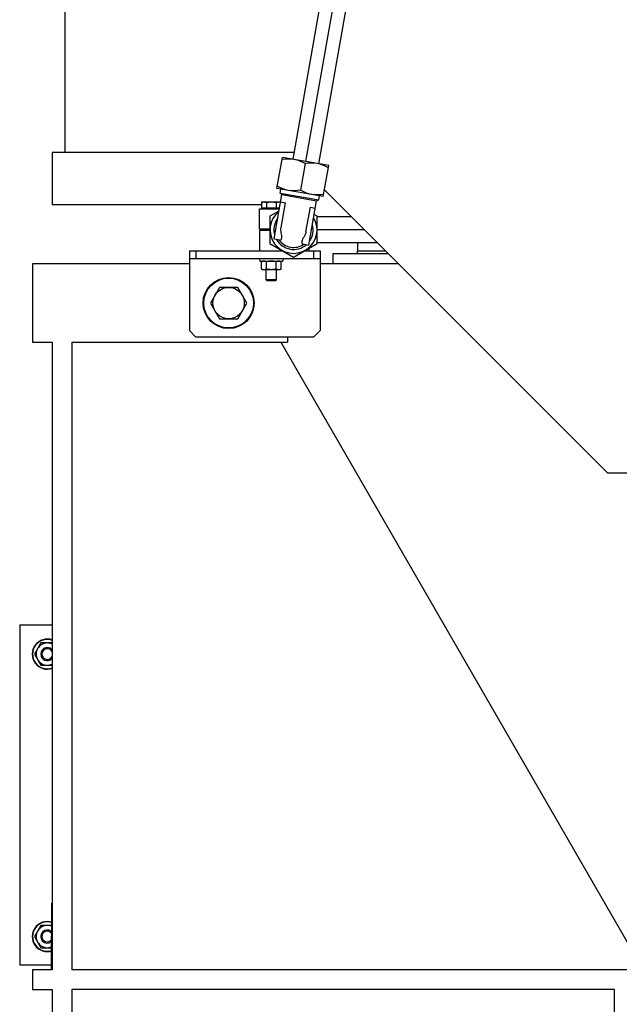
# Model space of a CAD drawing. Header units: millimetres. Extents: x 0 to 1189, y 0 to 841.
# Tile 49 of 173: x 144 to 163, y 561 to 591. Entities that reach past the tile are written whole.
import ezdxf

# ---------------------------------------------------------------- set-up
doc = ezdxf.new("R2010")
doc.units = ezdxf.units.MM
doc.header["$LTSCALE"] = 65.395
doc.linetypes.add('CENTER', pattern=[0.6, 0.375, -0.075, 0.075, -0.075])
for name, color, linetype in [('32007_153200_14_ABL954', 7, 'CONTINUOUS'), ('32007_153200_14_T1_PBL955', 7, 'CONTINUOUS'), ('32007_153200_15_ABL943', 7, 'CONTINUOUS'), ('32007_153200_17_ABL959', 7, 'CONTINUOUS'), ('32007_153200_17_T1_PBL980', 7, 'CONTINUOUS'), ('32007_153701_05_PBL952', 7, 'CONTINUOUS'), ('32007_153701_06_PBL945', 7, 'CONTINUOUS'), ('6M32E_GENSET_GENERATOR_ABL939', 7, 'CONTINUOUS'), ('6M32E_GENSET_GENERATOR_T1_PBL940', 7, 'CONTINUOUS'), ('6M32E_GENSET_GRUNDRAHMEN_ABL862', 7, 'CONTINUOUS'), ('6M32E_GENSET_GRUNDRAHMEN_T1_PBL863', 7, 'CONTINUOUS'), ('6M32E_GENSET_SCHUTZHAUBE_ABL949', 7, 'CONTINUOUS'), ('6M32E_GENSET_SCHUTZHAUBE_T1_PBL950', 7, 'CONTINUOUS'), ('6M32E_GENSET_VERROHRUNG_ABL864', 7, 'CONTINUOUS'), ('D3870-A2-S-20_PBL944', 7, 'CONTINUOUS'), ('D3870-A2-S-20_PBL960', 7, 'CONTINUOUS'), ('D3870-A2-S-20_PBL977', 7, 'CONTINUOUS'), ('D3901-S20A-G3_4_PBL978', 7, 'CONTINUOUS'), ('D6796-10_PBL1937', 7, 'CONTINUOUS'), ('D6796-10_PBL1938', 7, 'CONTINUOUS'), ('D6796-16_PBL1941', 7, 'CONTINUOUS'), ('D6796-8_PBL951', 7, 'CONTINUOUS'), ('D7603-A27X32-CU_PBL979', 7, 'CONTINUOUS'), ('D931_1-M10X45_PBL1939', 7, 'CONTINUOUS'), ('D931_1-M10X45_PBL1940', 7, 'CONTINUOUS'), ('D931_1-M8X55_PBL948', 7, 'CONTINUOUS'), ('D933-M16X30_PBL947', 7, 'CONTINUOUS'), ('D934-M10_PBL875', 7, 'CONTINUOUS'), ('D934-M10_PBL916', 7, 'CONTINUOUS'), ('D934-M8_PBL941', 7, 'CONTINUOUS'), ('GWR-1_2-3_4_PBL976', 7, 'CONTINUOUS'), ('ISO8434-1-E-S20_PBL958', 7, 'CONTINUOUS'), ('N4011-F175_PBL885', 7, 'CONTINUOUS'), ('N4251-B175X133_PBL884', 7, 'CONTINUOUS'), ('rechts_4_VBL861', 7, 'CONTINUOUS'), ('RKD1000-20_PBL953', 7, 'CONTINUOUS'), ('RKD1000-20_PBL956', 7, 'CONTINUOUS'), ('RKD1000-20_PBL957', 7, 'CONTINUOUS')]:
    doc.layers.add(name, color=color, linetype=linetype)

# ---------------------------------------------------------------- blocks, each defined once
blk = doc.blocks.new('6M32E_GENSET_GRUNDRAHMEN_T1_PBL863', base_point=(187.205, 558.761))
at = {"layer": '6M32E_GENSET_GRUNDRAHMEN_T1_PBL863', "color": 7, "linetype": 'Continuous'}
for p, q in [((149.405, 583.961), (144.605, 583.961)), ((144.605, 583.961), (144.605, 581.561)), ((153.805, 583.961), (153.405, 583.961)), ((144.605, 581.561), (145.205, 581.561)), ((145.205, 581.561), (145.205, 562.361)), ((145.805, 581.561), (152.405, 581.561)), ((145.805, 581.561), (145.805, 562.361)), ((152.197, 581.561), (163.005, 562.841)), ((152.405, 581.721), (152.405, 581.561)), ((144.215, 572.921), (145.205, 572.921)), ((144.215, 572.921), (144.215, 562.521)), ((145.185, 563.321), (145.205, 563.321)), ((145.185, 562.361), (145.185, 563.321)), ((144.215, 562.521), (145.185, 562.521)), ((145.205, 562.361), (144.605, 562.361)), ((144.605, 562.361), (144.605, 561.761)), ((228.605, 562.361), (145.805, 562.361)), ((144.605, 561.761), (145.205, 561.761)), ((145.205, 561.761), (145.205, 535.761)), ((162.405, 561.761), (145.805, 561.761)), ((145.805, 561.761), (145.805, 535.761)), ((162.405, 535.761), (162.405, 561.761))]:
    blk.add_line(p, q, dxfattribs=at)
blk = doc.blocks.new('6M32E_GENSET_GRUNDRAHMEN_ABL862', base_point=(187.205, 558.761))
at = {"layer": '6M32E_GENSET_GRUNDRAHMEN_T1_PBL863'}
blk.add_blockref('6M32E_GENSET_GRUNDRAHMEN_T1_PBL863', (187.205, 558.761), dxfattribs=at)
blk = doc.blocks.new('D934-M10_PBL875', base_point=(144.925, 563.383))
at = {"layer": 'D934-M10_PBL875', "color": 7, "linetype": 'Continuous'}
for p, q in [((144.862, 563.723), (144.665, 563.383)), ((145.185, 563.723), (144.862, 563.723)), ((144.665, 563.383), (144.862, 563.043)), ((144.862, 563.043), (145.185, 563.043))]:
    blk.add_line(p, q, dxfattribs=at)
for points in [[(144.764, 563.553), (144.734, 563.503), (144.702, 563.383), (144.734, 563.264), (144.764, 563.213)], [(145.058, 563.723), (144.999, 563.723), (144.88, 563.691), (144.793, 563.604), (144.764, 563.553)], [(145.185, 563.698), (145.145, 563.714), (145.101, 563.723), (145.058, 563.723)], [(144.764, 563.213), (144.793, 563.163), (144.88, 563.075), (144.999, 563.043), (145.058, 563.043)], [(145.058, 563.043), (145.101, 563.043), (145.145, 563.052), (145.185, 563.068)]]:
    blk.add_open_spline(points, degree=3, dxfattribs=at)
blk = doc.blocks.new('N4251-B175X133_PBL884', base_point=(145.195, 563.361))
at = {"layer": 'N4251-B175X133_PBL884', "color": 7, "linetype": 'Continuous'}
for p in [(145.205, 563.401), (145.185, 563.321)]:
    blk.add_line(p, (145.185, 563.401), dxfattribs=at)
blk = doc.blocks.new('N4011-F175_PBL885', base_point=(145.195, 563.901))
at = {"layer": 'N4011-F175_PBL885', "color": 7, "linetype": 'Continuous'}
for p, q in [((145.185, 564.401), (145.205, 564.401)), ((145.185, 564.401), (145.185, 563.401)), ((145.185, 563.401), (145.205, 563.401))]:
    blk.add_line(p, q, dxfattribs=at)
blk = doc.blocks.new('D934-M10_PBL916', base_point=(144.935, 572.023))
at = {"layer": 'D934-M10_PBL916', "color": 7, "linetype": 'Continuous'}
for p, q in [((144.862, 572.363), (144.665, 572.023)), ((145.205, 572.363), (144.862, 572.363)), ((144.665, 572.023), (144.862, 571.683)), ((144.862, 571.683), (145.205, 571.683))]:
    blk.add_line(p, q, dxfattribs=at)
for points in [[(145.058, 572.363), (144.999, 572.363), (144.88, 572.331), (144.793, 572.244), (144.764, 572.193)], [(145.205, 572.329), (145.16, 572.351), (145.108, 572.363), (145.058, 572.363)], [(144.764, 572.193), (144.734, 572.143), (144.702, 572.023), (144.734, 571.904), (144.764, 571.853)], [(144.764, 571.853), (144.793, 571.803), (144.88, 571.715), (144.999, 571.683), (145.058, 571.683)], [(145.058, 571.683), (145.108, 571.683), (145.16, 571.695), (145.205, 571.717)]]:
    blk.add_open_spline(points, degree=3, dxfattribs=at)
blk = doc.blocks.new('D934-M8_PBL941', base_point=(151.91, 583.911))
at = {"layer": 'D934-M8_PBL941', "color": 7, "linetype": 'Continuous'}
for p, q in [((151.65, 584.041), (151.61, 584.03)), ((151.61, 583.792), (151.61, 584.03)), ((151.76, 583.792), (151.76, 584.03)), ((152.06, 583.792), (152.06, 584.03)), ((152.17, 584.041), (152.21, 584.03)), ((152.21, 583.792), (152.21, 584.03)), ((151.61, 583.792), (151.65, 583.781)), ((152.17, 583.781), (151.65, 583.781)), ((152.21, 583.792), (152.17, 583.781))]:
    blk.add_line(p, q, dxfattribs=at)
for centre, radius, start, end in [((151.689, 583.759), 0.282, 97.7846, 98.9216), ((151.685, 583.786), 0.255, 90.1113, 97.836), ((152.135, 584.036), 0.255, 270.1119, 277.8355), ((152.131, 584.062), 0.281, 277.7836, 278.9218)]:
    blk.add_arc(centre, radius, start, end, dxfattribs=at)
for points in [[(151.645, 584.037), (151.633, 584.036), (151.621, 584.033), (151.61, 584.03)], [(151.76, 584.03), (151.736, 584.036), (151.71, 584.041), (151.685, 584.041)], [(151.91, 584.041), (151.86, 584.041), (151.81, 584.037), (151.76, 584.03)], [(152.06, 584.03), (152.01, 584.037), (151.96, 584.041), (151.91, 584.041)], [(152.135, 584.041), (152.11, 584.041), (152.085, 584.036), (152.06, 584.03)], [(152.21, 584.03), (152.186, 584.036), (152.16, 584.041), (152.135, 584.041)], [(151.685, 583.781), (151.66, 583.781), (151.634, 583.785), (151.61, 583.792)], [(151.76, 583.792), (151.736, 583.785), (151.71, 583.781), (151.685, 583.781)], [(151.91, 583.781), (151.86, 583.781), (151.81, 583.785), (151.76, 583.792)], [(152.06, 583.792), (152.01, 583.785), (151.96, 583.781), (151.91, 583.781)], [(152.135, 583.781), (152.11, 583.781), (152.085, 583.785), (152.06, 583.792)], [(152.21, 583.792), (152.199, 583.788), (152.187, 583.786), (152.175, 583.784)]]:
    blk.add_open_spline(points, degree=3, dxfattribs=at)
blk = doc.blocks.new('D3870-A2-S-20_PBL944', base_point=(152.59, 584.872))
at = {"layer": 'D3870-A2-S-20_PBL944', "color": 7, "linetype": 'Continuous'}
for p, q in [((152.143, 585.574), (151.87, 585.416)), ((153.31, 585.416), (153.221, 585.468)), ((151.87, 585.416), (151.87, 584.585)), ((153.31, 584.585), (153.31, 585.416)), ((151.87, 584.585), (152.59, 584.169)), ((152.59, 584.169), (153.31, 584.585))]:
    blk.add_line(p, q, dxfattribs=at)
blk.add_arc((152.59, 585.001), 0.72, 129.1165, 31.248, dxfattribs=at)
blk = doc.blocks.new('ISO8434-1-E-S20_PBL958', base_point=(152.687, 585.391))
at = {"layer": 'ISO8434-1-E-S20_PBL958', "color": 7, "linetype": 'Continuous'}
for p, q in [((151.993, 584.722), (152.232, 586.079)), ((152.179, 586.124), (152.201, 586.247)), ((152.179, 586.124), (153.361, 585.915)), ((152.232, 586.079), (152.179, 586.124)), ((152.232, 586.079), (153.295, 585.892)), ((152.192, 585.853), (152.344, 585.826)), ((152.21, 585.067), (152.344, 585.826)), ((153.056, 584.535), (153.295, 585.892)), ((153.295, 585.892), (153.361, 585.915)), ((153.361, 585.915), (153.382, 586.039)), ((152.97, 584.934), (153.104, 585.692)), ((153.104, 585.692), (153.256, 585.665)), ((151.993, 584.722), (152.175, 584.69)), ((152.874, 584.567), (153.056, 584.535))]:
    blk.add_line(p, q, dxfattribs=at)
for radius, start, end in [(0.6, 145.0214, 194.9786), (0.6, 325.0214, 14.9786), (0.6, 209.6523, 310.3477), (0.54, 214.4267, 305.5733)]:
    blk.add_arc((152.59, 585.001), radius, start, end, dxfattribs=at)
for points, knots in [([(152.175, 584.69), (152.186, 584.688), (152.218, 584.701), (152.233, 584.757), (152.231, 584.829), (152.221, 584.884), (152.214, 584.913)], [0, 0, 0, 0, 0.136768, 0.340217, 0.643115, 1, 1, 1, 1]), ([(152.913, 584.79), (152.897, 584.765), (152.868, 584.717), (152.843, 584.65), (152.837, 584.591), (152.863, 584.569), (152.874, 584.567)], [0, 0, 0, 0, 0.356885, 0.659783, 0.863232, 1, 1, 1, 1])]:
    blk.add_open_spline(points, degree=3, knots=knots, dxfattribs=at)
for points in [[(152.214, 584.913), (152.203, 584.963), (152.201, 585.017), (152.21, 585.067)], [(152.97, 584.934), (152.961, 584.883), (152.941, 584.833), (152.913, 584.79)]]:
    blk.add_open_spline(points, degree=3, dxfattribs=at)
blk = doc.blocks.new('32007_153200_15_ABL943', base_point=(152.626, 585.208))
at = {"layer": 'D3870-A2-S-20_PBL944'}
blk.add_blockref('D3870-A2-S-20_PBL944', (152.59, 584.872), dxfattribs=at)
at = {"layer": 'ISO8434-1-E-S20_PBL958'}
blk.add_blockref('ISO8434-1-E-S20_PBL958', (152.687, 585.391), dxfattribs=at)
blk = doc.blocks.new('32007_153701_06_PBL945', base_point=(151.405, 583.041))
at = {"layer": '32007_153701_06_PBL945', "color": 7, "linetype": 'Continuous'}
for p, q in [((149.405, 584.361), (152.259, 584.361)), ((149.405, 584.361), (149.405, 581.921)), ((149.605, 584.361), (149.605, 584.121)), ((152.922, 584.361), (153.405, 584.361)), ((153.205, 584.361), (153.205, 584.121)), ((153.405, 584.361), (153.405, 581.921)), ((149.405, 584.121), (153.405, 584.121)), ((149.605, 581.721), (149.405, 581.921)), ((153.405, 581.921), (153.205, 581.721)), ((153.205, 581.721), (149.605, 581.721))]:
    blk.add_line(p, q, dxfattribs=at)
blk = doc.blocks.new('D933-M16X30_PBL947', base_point=(150.605, 582.761))
at = {"layer": 'D933-M16X30_PBL947', "color": 7, "linetype": 'Continuous'}
for p, q in [((150.328, 583.241), (150.051, 582.761)), ((150.882, 583.241), (150.328, 583.241)), ((151.159, 582.761), (150.882, 583.241)), ((150.051, 582.761), (150.328, 582.281)), ((150.882, 582.281), (151.159, 582.761)), ((150.328, 582.281), (150.882, 582.281))]:
    blk.add_line(p, q, dxfattribs=at)
blk.add_circle((150.605, 582.761), 0.48, dxfattribs=at)
blk = doc.blocks.new('D931_1-M8X55_PBL948', base_point=(151.9, 584.647))
at = {"layer": 'D931_1-M8X55_PBL948', "color": 7, "linetype": 'Continuous'}
for p, q in [((151.65, 585.853), (151.61, 585.842)), ((151.61, 585.842), (151.61, 585.665)), ((151.65, 585.853), (152.17, 585.853)), ((151.76, 585.842), (151.76, 585.665)), ((152.06, 585.842), (152.06, 585.665)), ((152.17, 585.853), (152.19, 585.847)), ((152.19, 585.847), (152.191, 585.847)), ((152.159, 585.665), (151.61, 585.665)), ((151.678, 585.665), (151.678, 585.641)), ((152.142, 585.665), (152.142, 585.641)), ((151.755, 585.021), (151.755, 584.981)), ((151.75, 583.471), (151.75, 583.781)), ((152.07, 583.471), (152.07, 583.781)), ((152.07, 583.471), (151.75, 583.471)), ((151.781, 583.441), (151.75, 583.471)), ((152.039, 583.441), (151.781, 583.441)), ((152.039, 583.441), (152.07, 583.471))]:
    blk.add_line(p, q, dxfattribs=at)
for centre, radius, start, end in [((152.129, 585.555), 0.298, 78.4695, 82.1859), ((152.123, 585.525), 0.328, 78.1574, 78.5199)]:
    blk.add_arc(centre, radius, start, end, dxfattribs=at)
for points in [[(151.61, 585.842), (151.623, 585.845), (151.637, 585.848), (151.651, 585.85)], [(151.651, 585.85), (151.687, 585.855), (151.725, 585.851), (151.76, 585.842)], [(151.76, 585.842), (151.81, 585.849), (151.91, 585.857), (152.01, 585.849), (152.06, 585.842)], [(152.06, 585.842), (152.095, 585.851), (152.133, 585.855), (152.169, 585.85)]]:
    blk.add_open_spline(points, degree=3, dxfattribs=at)
blk = doc.blocks.new('D6796-8_PBL951', base_point=(151.91, 584.081))
at = {"layer": 'D6796-8_PBL951', "color": 7, "linetype": 'Continuous'}
for p, q in [((151.55, 584.121), (151.56, 584.041)), ((151.56, 584.041), (152.26, 584.041)), ((152.27, 584.121), (152.26, 584.041))]:
    blk.add_line(p, q, dxfattribs=at)
blk = doc.blocks.new('32007_153701_05_PBL952', base_point=(154.978, 584.321))
at = {"layer": '32007_153701_05_PBL952', "color": 7, "linetype": 'Continuous'}
for p, q in [((154.55, 584.361), (155.405, 584.361)), ((154.55, 584.281), (154.55, 584.361))]:
    blk.add_line(p, q, dxfattribs=at)
blk = doc.blocks.new('RKD1000-20_PBL953', base_point=(154.978, 584.481))
at = {"layer": 'RKD1000-20_PBL953', "color": 7, "linetype": 'Continuous'}
for p, q in [((154.55, 584.601), (154.55, 584.361)), ((154.55, 584.361), (155.405, 584.361))]:
    blk.add_line(p, q, dxfattribs=at)
blk = doc.blocks.new('32007_153200_14_T1_PBL955', base_point=(154.238, 585.001))
at = {"layer": '32007_153200_14_T1_PBL955', "color": 7, "linetype": 'Continuous'}
for p, q in [((154.365, 585.401), (153.31, 585.401)), ((155.165, 584.601), (153.31, 584.601))]:
    blk.add_line(p, q, dxfattribs=at)
at = {"layer": '32007_153200_14_T1_PBL955', "color": 2, "linetype": 'CENTER'}
blk.add_line((154.765, 585.001), (153.31, 585.001), dxfattribs=at)
blk = doc.blocks.new('32007_153200_14_ABL954', base_point=(154.238, 585.001))
at = {"layer": '32007_153200_14_T1_PBL955'}
blk.add_blockref('32007_153200_14_T1_PBL955', (154.238, 585.001), dxfattribs=at)
blk = doc.blocks.new('RKD1000-20_PBL956', base_point=(152.31, 584.671))
at = {"layer": 'RKD1000-20_PBL956', "color": 7, "linetype": 'Continuous'}
for p, q in [((151.87, 584.981), (151.55, 584.981)), ((151.55, 584.981), (151.55, 584.361)), ((153.07, 584.361), (153.07, 584.446))]:
    blk.add_line(p, q, dxfattribs=at)
blk = doc.blocks.new('RKD1000-20_PBL957', base_point=(151.852, 585.331))
at = {"layer": 'RKD1000-20_PBL957', "color": 7, "linetype": 'Continuous'}
for p, q in [((151.55, 585.641), (152.155, 585.641)), ((151.55, 585.021), (151.55, 585.641)), ((151.87, 585.021), (151.55, 585.021))]:
    blk.add_line(p, q, dxfattribs=at)
blk = doc.blocks.new('D3870-A2-S-20_PBL960', base_point=(152.875, 586.616))
at = {"layer": 'D3870-A2-S-20_PBL960', "color": 7, "linetype": 'Continuous'}
for p, q in [((152.082, 586.268), (152.249, 587.214)), ((153.667, 586.964), (152.249, 587.214)), ((152.947, 587.025), (152.804, 586.212)), ((153.501, 586.018), (153.667, 586.964)), ((153.501, 586.018), (152.082, 586.268))]:
    blk.add_line(p, q, dxfattribs=at)
for points in [[(152.604, 587.151), (152.484, 587.172), (152.359, 587.168), (152.238, 587.15)], [(152.947, 587.025), (152.84, 587.083), (152.724, 587.13), (152.604, 587.151)], [(153.313, 587.026), (153.193, 587.047), (153.068, 587.043), (152.947, 587.025)], [(153.656, 586.9), (153.549, 586.958), (153.433, 587.005), (153.313, 587.026)], [(152.437, 586.206), (152.317, 586.227), (152.201, 586.276), (152.094, 586.337)], [(152.804, 586.212), (152.683, 586.191), (152.557, 586.184), (152.437, 586.206)], [(153.146, 586.081), (153.026, 586.102), (152.91, 586.151), (152.804, 586.212)], [(153.513, 586.087), (153.392, 586.066), (153.266, 586.059), (153.146, 586.081)]]:
    blk.add_open_spline(points, degree=3, dxfattribs=at)
blk = doc.blocks.new('GWR-1_2-3_4_PBL976', base_point=(161.871, 603.161))
at = {"layer": 'GWR-1_2-3_4_PBL976', "color": 7, "linetype": 'Continuous'}
for p, q in [((161.29, 603.992), (161.225, 603.881)), ((161.225, 602.441), (161.225, 603.881)), ((162.234, 603.992), (161.29, 603.992)), ((162.234, 603.992), (162.425, 603.661)), ((162.234, 603.576), (161.29, 603.576)), ((162.425, 603.661), (162.505, 603.661)), ((162.425, 602.661), (162.425, 603.661)), ((162.505, 602.661), (162.505, 603.661)), ((162.505, 603.529), (162.517, 603.529)), ((162.234, 602.745), (161.29, 602.745)), ((162.234, 602.329), (162.425, 602.661)), ((162.425, 602.661), (162.505, 602.661)), ((162.505, 602.793), (162.517, 602.793)), ((161.29, 602.329), (161.225, 602.441)), ((162.234, 602.329), (161.29, 602.329))]:
    blk.add_line(p, q, dxfattribs=at)
for centre, start, end in [((161.537, 603.784), 177.3814, 179.9972), ((161.537, 602.537), 180.0028, 182.6186)]:
    blk.add_arc(centre, 0.312, start, end, dxfattribs=at)
for points, knots in [([(161.226, 603.798), (161.226, 603.815), (161.235, 603.883), (161.264, 603.947), (161.29, 603.992)], [0, 0, 0, 0, 0.241122, 1, 1, 1, 1]), ([(162.234, 603.576), (162.27, 603.639), (162.326, 603.784), (162.27, 603.929), (162.234, 603.992)], [0, 0, 0, 0, 0.5, 1, 1, 1, 1]), ([(161.29, 603.576), (161.28, 603.593), (161.246, 603.657), (161.225, 603.73), (161.225, 603.784)], [0, 0, 0, 0, 0.263017, 1, 1, 1, 1]), ([(162.234, 602.745), (162.273, 602.88), (162.324, 603.161), (162.273, 603.442), (162.234, 603.576)], [0, 0, 0, 0, 0.5, 1, 1, 1, 1]), ([(161.225, 602.537), (161.225, 602.555), (161.232, 602.628), (161.262, 602.697), (161.29, 602.745)], [0, 0, 0, 0, 0.241275, 1, 1, 1, 1]), ([(162.234, 602.329), (162.27, 602.392), (162.326, 602.537), (162.27, 602.682), (162.234, 602.745)], [0, 0, 0, 0, 0.5, 1, 1, 1, 1]), ([(161.29, 602.329), (161.281, 602.345), (161.249, 602.405), (161.228, 602.472), (161.226, 602.523)], [0, 0, 0, 0, 0.262272, 1, 1, 1, 1])]:
    blk.add_open_spline(points, degree=3, knots=knots, dxfattribs=at)
for points in [[(161.225, 603.161), (161.225, 603.301), (161.251, 603.442), (161.29, 603.576)], [(161.29, 602.745), (161.251, 602.88), (161.225, 603.02), (161.225, 603.161)]]:
    blk.add_open_spline(points, degree=3, dxfattribs=at)
blk = doc.blocks.new('D3870-A2-S-20_PBL977', base_point=(159.745, 603.161))
at = {"layer": 'D3870-A2-S-20_PBL977', "color": 7, "linetype": 'Continuous'}
for p, q in [((159.265, 603.881), (159.33, 603.992)), ((159.265, 603.881), (159.265, 602.441)), ((159.33, 603.992), (160.156, 603.992)), ((160.156, 603.992), (160.225, 603.881)), ((160.225, 603.881), (160.225, 602.441)), ((159.33, 603.576), (160.156, 603.576)), ((159.33, 602.745), (160.156, 602.745)), ((159.265, 602.441), (159.271, 602.431)), ((160.156, 602.329), (160.225, 602.441)), ((159.49, 602.329), (160.156, 602.329))]:
    blk.add_line(p, q, dxfattribs=at)
for points, knots in [([(159.33, 603.992), (159.32, 603.975), (159.286, 603.911), (159.265, 603.838), (159.265, 603.784)], [0, 0, 0, 0, 0.263017, 1, 1, 1, 1]), ([(160.156, 603.992), (160.166, 603.975), (160.202, 603.912), (160.225, 603.838), (160.225, 603.784)], [0, 0, 0, 0, 0.264854, 1, 1, 1, 1]), ([(159.265, 603.784), (159.265, 603.767), (159.272, 603.693), (159.302, 603.624), (159.33, 603.576)], [0, 0, 0, 0, 0.241275, 1, 1, 1, 1]), ([(160.225, 603.784), (160.225, 603.766), (160.218, 603.693), (160.185, 603.624), (160.156, 603.576)], [0, 0, 0, 0, 0.239943, 1, 1, 1, 1]), ([(159.33, 602.745), (159.32, 602.728), (159.286, 602.664), (159.265, 602.591), (159.265, 602.537)], [0, 0, 0, 0, 0.263017, 1, 1, 1, 1]), ([(160.156, 602.745), (160.166, 602.728), (160.202, 602.665), (160.225, 602.591), (160.225, 602.537)], [0, 0, 0, 0, 0.264854, 1, 1, 1, 1]), ([(160.225, 602.537), (160.225, 602.519), (160.218, 602.446), (160.185, 602.377), (160.156, 602.329)], [0, 0, 0, 0, 0.239943, 1, 1, 1, 1])]:
    blk.add_open_spline(points, degree=3, knots=knots, dxfattribs=at)
for points in [[(159.33, 603.576), (159.291, 603.442), (159.265, 603.301), (159.265, 603.161)], [(160.156, 603.576), (160.198, 603.442), (160.225, 603.301), (160.225, 603.161)], [(159.265, 603.161), (159.265, 603.02), (159.291, 602.88), (159.33, 602.745)], [(160.225, 603.161), (160.225, 603.02), (160.198, 602.879), (160.156, 602.745)], [(159.265, 602.537), (159.265, 602.499), (159.273, 602.46), (159.285, 602.424)]]:
    blk.add_open_spline(points, degree=3, dxfattribs=at)
blk = doc.blocks.new('D3901-S20A-G3_4_PBL978', base_point=(160.685, 603.161))
at = {"layer": 'D3901-S20A-G3_4_PBL978', "color": 7, "linetype": 'Continuous'}
for p, q in [((160.225, 603.761), (160.281, 603.761)), ((160.374, 603.707), (160.281, 603.761)), ((160.281, 602.561), (160.281, 603.761)), ((160.374, 603.707), (160.398, 603.701)), ((160.497, 603.701), (160.398, 603.701)), ((160.545, 603.801), (161.145, 603.801)), ((160.545, 602.521), (160.545, 603.801)), ((161.025, 602.521), (161.025, 603.801)), ((161.145, 602.521), (161.145, 603.801)), ((160.989, 603.161), (160.581, 603.161)), ((160.225, 602.561), (160.281, 602.561)), ((160.374, 602.614), (160.281, 602.561)), ((160.374, 602.614), (160.398, 602.621)), ((160.497, 602.621), (160.398, 602.621)), ((160.545, 602.521), (161.145, 602.521))]:
    blk.add_line(p, q, dxfattribs=at)
for centre, start, end in [((160.497, 603.749), 270, 360), ((160.497, 602.573), 0, 90)]:
    blk.add_arc(centre, 0.048, start, end, dxfattribs=at)
for points in [[(160.545, 603.481), (160.545, 603.588), (160.559, 603.696), (160.581, 603.801)], [(161.025, 603.481), (161.025, 603.588), (161.011, 603.696), (160.989, 603.801)], [(160.581, 603.161), (160.559, 603.266), (160.545, 603.373), (160.545, 603.481)], [(160.989, 603.161), (161.011, 603.266), (161.025, 603.373), (161.025, 603.481)], [(160.545, 602.841), (160.545, 602.948), (160.559, 603.056), (160.581, 603.161)], [(161.025, 602.841), (161.025, 602.948), (161.011, 603.056), (160.989, 603.161)], [(160.581, 602.521), (160.559, 602.626), (160.545, 602.733), (160.545, 602.841)], [(160.989, 602.521), (161.011, 602.626), (161.025, 602.733), (161.025, 602.841)]]:
    blk.add_open_spline(points, degree=3, dxfattribs=at)
blk = doc.blocks.new('D7603-A27X32-CU_PBL979', base_point=(161.185, 603.161))
at = {"layer": 'D7603-A27X32-CU_PBL979', "color": 7, "linetype": 'Continuous'}
for p, q in [((161.225, 603.799), (161.145, 603.799)), ((161.225, 602.523), (161.145, 602.523))]:
    blk.add_line(p, q, dxfattribs=at)
blk = doc.blocks.new('32007_153200_17_T1_PBL980', base_point=(155.915, 595.29))
at = {"layer": '32007_153200_17_T1_PBL980', "color": 7, "linetype": 'Continuous'}
for p, q in [((157.425, 603.561), (157.135, 603.561)), ((159.265, 603.561), (158.065, 603.561)), ((157.425, 602.761), (157.193, 602.761)), ((159.265, 602.761), (158.565, 602.761)), ((155.165, 601.908), (152.564, 587.158)), ((155.953, 601.769), (153.352, 587.019))]:
    blk.add_line(p, q, dxfattribs=at)
at = {"layer": '32007_153200_17_T1_PBL980', "color": 2, "linetype": 'CENTER'}
for p, q in [((159.265, 603.161), (158.065, 603.161)), ((155.559, 601.838), (152.958, 587.089))]:
    blk.add_line(p, q, dxfattribs=at)
at = {"layer": '32007_153200_17_T1_PBL980', "color": 7, "linetype": 'Continuous'}
for radius, start in [(2, 90), (1.2, 104.0897)]:
    blk.add_arc((157.135, 601.561), radius, start, 170, dxfattribs=at)
at = {"layer": '32007_153200_17_T1_PBL980', "color": 2, "linetype": 'CENTER'}
blk.add_arc((157.135, 601.561), 1.6, 91.4287, 170, dxfattribs=at)
blk = doc.blocks.new('32007_153200_17_ABL959', base_point=(157.3, 595.005))
at = {"layer": '32007_153200_17_T1_PBL980'}
blk.add_blockref('32007_153200_17_T1_PBL980', (155.915, 595.29), dxfattribs=at)
at = {"layer": 'D3870-A2-S-20_PBL960'}
blk.add_blockref('D3870-A2-S-20_PBL960', (152.875, 586.616), dxfattribs=at)
at = {"layer": 'D3870-A2-S-20_PBL977'}
blk.add_blockref('D3870-A2-S-20_PBL977', (159.745, 603.161), dxfattribs=at)
at = {"layer": 'D3901-S20A-G3_4_PBL978'}
blk.add_blockref('D3901-S20A-G3_4_PBL978', (160.685, 603.161), dxfattribs=at)
at = {"layer": 'D7603-A27X32-CU_PBL979'}
blk.add_blockref('D7603-A27X32-CU_PBL979', (161.185, 603.161), dxfattribs=at)
at = {"layer": 'GWR-1_2-3_4_PBL976'}
blk.add_blockref('GWR-1_2-3_4_PBL976', (161.871, 603.161), dxfattribs=at)
blk = doc.blocks.new('D6796-10_PBL1937', base_point=(145.288, 563.394))
at = {"layer": 'D6796-10_PBL1937', "color": 7, "linetype": 'Continuous'}
for radius, start, end in [(0.46, 72.2634, 287.7366), (0.449, 71.9052, 288.0948)]:
    blk.add_arc((145.058, 563.383), radius, start, end, dxfattribs=at)
blk = doc.blocks.new('D6796-10_PBL1938', base_point=(145.288, 572.037))
at = {"layer": 'D6796-10_PBL1938', "color": 7, "linetype": 'Continuous'}
for radius, start, end in [(0.46, 70.0091, 289.9909), (0.449, 69.5952, 290.4048)]:
    blk.add_arc((145.058, 572.023), radius, start, end, dxfattribs=at)
blk = doc.blocks.new('D931_1-M10X45_PBL1939', base_point=(145.058, 572.042))
at = {"layer": 'D931_1-M10X45_PBL1939', "color": 7, "linetype": 'Continuous'}
for radius, start, end in [(0.2, 44.7387, 315.2613), (0.163, 25.5137, 334.4863)]:
    blk.add_arc((145.058, 572.023), radius, start, end, dxfattribs=at)
blk = doc.blocks.new('D931_1-M10X45_PBL1940', base_point=(145.058, 563.405))
at = {"layer": 'D931_1-M10X45_PBL1940', "color": 7, "linetype": 'Continuous'}
for radius, start, end in [(0.2, 51.2108, 308.7892), (0.163, 37.008, 322.992)]:
    blk.add_arc((145.058, 563.383), radius, start, end, dxfattribs=at)
blk = doc.blocks.new('D6796-16_PBL1941', base_point=(150.605, 582.761))
at = {"layer": 'D6796-16_PBL1941', "color": 7, "linetype": 'Continuous'}
for radius in [0.78, 0.762]:
    blk.add_circle((150.605, 582.761), radius, dxfattribs=at)
blk = doc.blocks.new('6M32E_GENSET_VERROHRUNG_ABL864', base_point=(183.405, 624.851))
at = {"layer": '32007_153200_14_ABL954'}
blk.add_blockref('32007_153200_14_ABL954', (154.238, 585.001), dxfattribs=at)
at = {"layer": '32007_153200_15_ABL943'}
blk.add_blockref('32007_153200_15_ABL943', (152.626, 585.208), dxfattribs=at)
at = {"layer": '32007_153200_17_ABL959'}
blk.add_blockref('32007_153200_17_ABL959', (157.3, 595.005), dxfattribs=at)
at = {"layer": '32007_153701_05_PBL952'}
blk.add_blockref('32007_153701_05_PBL952', (154.978, 584.321), dxfattribs=at)
at = {"layer": '32007_153701_06_PBL945'}
blk.add_blockref('32007_153701_06_PBL945', (151.405, 583.041), dxfattribs=at)
at = {"layer": 'D6796-10_PBL1937'}
blk.add_blockref('D6796-10_PBL1937', (145.288, 563.394), dxfattribs=at)
at = {"layer": 'D6796-10_PBL1938'}
blk.add_blockref('D6796-10_PBL1938', (145.288, 572.037), dxfattribs=at)
at = {"layer": 'D6796-16_PBL1941'}
blk.add_blockref('D6796-16_PBL1941', (150.605, 582.761), dxfattribs=at)
at = {"layer": 'D6796-8_PBL951'}
blk.add_blockref('D6796-8_PBL951', (151.91, 584.081), dxfattribs=at)
at = {"layer": 'D931_1-M10X45_PBL1939'}
blk.add_blockref('D931_1-M10X45_PBL1939', (145.058, 572.042), dxfattribs=at)
at = {"layer": 'D931_1-M10X45_PBL1940'}
blk.add_blockref('D931_1-M10X45_PBL1940', (145.058, 563.405), dxfattribs=at)
at = {"layer": 'D931_1-M8X55_PBL948'}
blk.add_blockref('D931_1-M8X55_PBL948', (151.9, 584.647), dxfattribs=at)
at = {"layer": 'D933-M16X30_PBL947'}
blk.add_blockref('D933-M16X30_PBL947', (150.605, 582.761), dxfattribs=at)
at = {"layer": 'D934-M10_PBL875'}
blk.add_blockref('D934-M10_PBL875', (144.925, 563.383), dxfattribs=at)
at = {"layer": 'D934-M10_PBL916'}
blk.add_blockref('D934-M10_PBL916', (144.935, 572.023), dxfattribs=at)
at = {"layer": 'D934-M8_PBL941'}
blk.add_blockref('D934-M8_PBL941', (151.91, 583.911), dxfattribs=at)
at = {"layer": 'N4011-F175_PBL885'}
blk.add_blockref('N4011-F175_PBL885', (145.195, 563.901), dxfattribs=at)
at = {"layer": 'N4251-B175X133_PBL884'}
blk.add_blockref('N4251-B175X133_PBL884', (145.195, 563.361), dxfattribs=at)
at = {"layer": 'RKD1000-20_PBL953'}
blk.add_blockref('RKD1000-20_PBL953', (154.978, 584.481), dxfattribs=at)
at = {"layer": 'RKD1000-20_PBL956'}
blk.add_blockref('RKD1000-20_PBL956', (152.31, 584.671), dxfattribs=at)
at = {"layer": 'RKD1000-20_PBL957'}
blk.add_blockref('RKD1000-20_PBL957', (151.852, 585.331), dxfattribs=at)
blk = doc.blocks.new('6M32E_GENSET_GENERATOR_T1_PBL940', base_point=(182.505, 625.061))
at = {"layer": '6M32E_GENSET_GENERATOR_T1_PBL940', "color": 7, "linetype": 'Continuous'}
for p, q in [((145.605, 587.361), (145.605, 593.361)), ((152.6, 587.361), (145.205, 587.361)), ((145.205, 587.361), (145.205, 585.761)), ((153.538, 586.228), (162.205, 577.561)), ((151.61, 585.761), (145.205, 585.761)), ((166.083, 577.561), (162.205, 577.561))]:
    blk.add_line(p, q, dxfattribs=at)
blk = doc.blocks.new('6M32E_GENSET_GENERATOR_ABL939', base_point=(182.505, 625.061))
at = {"layer": '6M32E_GENSET_GENERATOR_T1_PBL940'}
blk.add_blockref('6M32E_GENSET_GENERATOR_T1_PBL940', (182.505, 625.061), dxfattribs=at)
blk = doc.blocks.new('6M32E_GENSET_SCHUTZHAUBE_T1_PBL950', base_point=(187.205, 584.121))
at = {"layer": '6M32E_GENSET_SCHUTZHAUBE_T1_PBL950', "color": 7, "linetype": 'Continuous'}
for p, q in [((153.805, 584.281), (155.485, 584.281)), ((153.805, 583.961), (153.805, 584.281)), ((155.805, 583.961), (153.805, 583.961))]:
    blk.add_line(p, q, dxfattribs=at)
blk = doc.blocks.new('6M32E_GENSET_SCHUTZHAUBE_ABL949', base_point=(187.205, 584.121))
at = {"layer": '6M32E_GENSET_SCHUTZHAUBE_T1_PBL950'}
blk.add_blockref('6M32E_GENSET_SCHUTZHAUBE_T1_PBL950', (187.205, 584.121), dxfattribs=at)
blk = doc.blocks.new('RECHTS_4_VBL861', base_point=(172.975, 637.661))
at = {"layer": '6M32E_GENSET_GENERATOR_ABL939'}
blk.add_blockref('6M32E_GENSET_GENERATOR_ABL939', (182.505, 625.061), dxfattribs=at)
at = {"layer": '6M32E_GENSET_GRUNDRAHMEN_ABL862'}
blk.add_blockref('6M32E_GENSET_GRUNDRAHMEN_ABL862', (187.205, 558.761), dxfattribs=at)
at = {"layer": '6M32E_GENSET_SCHUTZHAUBE_ABL949'}
blk.add_blockref('6M32E_GENSET_SCHUTZHAUBE_ABL949', (187.205, 584.121), dxfattribs=at)
at = {"layer": '6M32E_GENSET_VERROHRUNG_ABL864'}
blk.add_blockref('6M32E_GENSET_VERROHRUNG_ABL864', (183.405, 624.851), dxfattribs=at)

msp = doc.modelspace()

# ---------------------------------------------------------------- block references
at = {"layer": 'rechts_4_VBL861'}
msp.add_blockref('RECHTS_4_VBL861', (172.97523, 637.66074), dxfattribs=at)

doc.saveas('drawing.dxf')
